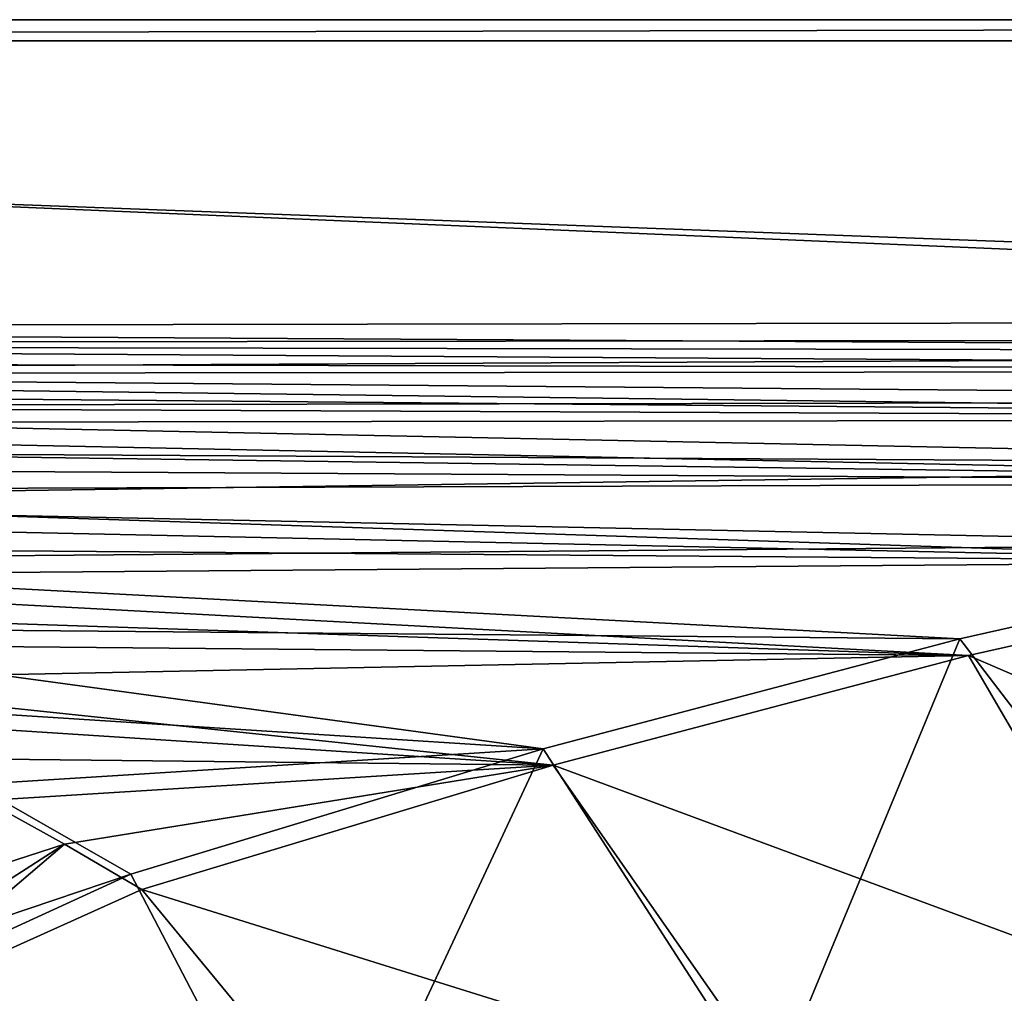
# Model space of a CAD drawing. Header units: metres. Extents: x 0 to 1501, y -1015 to 0.
# Tile 56 of 107: x 626 to 766, y -139 to 0. Entities that reach past the tile are written whole.
import ezdxf

# ---------------------------------------------------------------- set-up
doc = ezdxf.new("R2010")
doc.units = ezdxf.units.M

msp = doc.modelspace()

# ---------------------------------------------------------------- linework, layer by layer
at = {"layer": 'None'}
for points in [[(401.079681, -46.141403), (1063.192383, -45.303387), (0, 0)], [(0, 0), (1063.192383, -45.303387), (1500, 0)], [(1500, 0), (1500, 0, -45), (0, 0)], [(1500, 0, -45), (0, 0, -45), (0, 0)], [(0, 0, -45), (1500, 0, -45), (3, -3, -45)], [(1500, 0, -45), (1497.155151, -3, -45), (3, -3, -45)], [(1497.155151, -3, -3), (1062.936401, -42.705982, -3), (3, -3, -3)], [(1062.936401, -42.705982, -3), (399.166199, -43.825584, -3), (3, -3, -3)], [(3, -3, -3), (3, -3, -45), (1497.155151, -3, -3)], [(3, -3, -45), (1497.155151, -3, -45), (1497.155151, -3, -3)], [(1062.936401, -42.705982, -3), (1001.775391, -47.370544, -3), (399.166199, -43.825584, -3)], [(1001.775391, -47.370544, -3), (424.775909, -46.351501, -3), (399.166199, -43.825584, -3)], [(1063.192383, -45.303387), (401.079681, -46.141403), (1002.230469, -49.94701)], [(401.079681, -46.141403), (426.656219, -48.734936), (1002.230469, -49.94701)], [(424.775909, -46.351501, -3), (1001.775391, -47.370544, -3), (450.234894, -50.103752, -3)], [(1001.775391, -47.370544, -3), (940.824768, -54.258831, -3), (450.234894, -50.103752, -3)], [(1002.230469, -49.94701), (426.656219, -48.734936), (439.392426, -50.476563)], [(1002.230469, -49.94701), (439.392426, -50.476563), (941.4776, -56.803322)], [(450.234894, -50.103752, -3), (940.824768, -54.258831, -3), (475.487396, -55.058964, -3)], [(439.392426, -50.476563), (452.084717, -52.513569), (941.4776, -56.803322)], [(941.4776, -56.803322), (452.084717, -52.513569), (464.726257, -54.844849)], [(940.824768, -54.258831, -3), (880.165344, -63.36171, -3), (475.487396, -55.058964, -3)], [(464.726257, -54.844849), (477.310242, -57.469151), (941.4776, -56.803322)], [(475.487396, -55.058964, -3), (880.165344, -63.36171, -3), (500.479065, -61.195759, -3)], [(477.310242, -57.469151), (881.01416, -65.863258), (941.4776, -56.803322)], [(477.310242, -57.469151), (489.829865, -60.385052), (881.01416, -65.863258)], [(489.829865, -60.385052), (502.278381, -63.590981), (881.01416, -65.863258)], [(880.165344, -63.36171, -3), (525.156189, -68.495331, -3), (500.479065, -61.195759, -3)], [(881.01416, -65.863258), (502.278381, -63.590981), (514.649109, -67.085213)], [(880.165344, -63.36171, -3), (819.877563, -74.667107, -3), (525.156189, -68.495331, -3)], [(881.01416, -65.863258), (514.649109, -67.085213), (820.919922, -77.114853)], [(514.649109, -67.085213), (526.935303, -70.865852), (820.919922, -77.114853)], [(819.877563, -74.667107, -3), (549.466614, -76.936241, -3), (525.156189, -68.495331, -3)], [(820.919922, -77.114853), (526.935303, -70.865852), (539.13031, -74.930862)], [(539.13031, -74.930862), (551.227661, -79.278061), (820.919922, -77.114853)], [(819.877563, -74.667107, -3), (760.041382, -88.160034, -3), (549.466614, -76.936241, -3)], [(819.877563, -74.667107, -3), (797.747375, -137.438324, -406), (760.041382, -88.160034, -3)], [(760.041382, -88.160034, -3), (573.359497, -86.49543, -3), (549.466614, -76.936241, -3)], [(551.227661, -79.278061), (761.274353, -90.543236), (820.919922, -77.114853)], [(844.483032, -126.434929, -377.175201), (820.919922, -77.114853), (761.274353, -90.543236)], [(551.227661, -79.278061), (563.220764, -83.905083), (761.274353, -90.543236)], [(563.220764, -83.905083), (575.103149, -88.809448), (761.274353, -90.543236)], [(760.041382, -88.160034, -3), (700.736145, -103.822601, -3), (573.359497, -86.49543, -3)], [(700.736145, -103.822601, -3), (596.785095, -97.148567, -3), (573.359497, -86.49543, -3)], [(760.041382, -88.160034, -3), (732.884949, -153.671341, -406), (700.736145, -103.822601, -3)], [(797.747375, -137.438324, -406), (732.884949, -153.671341, -406), (760.041382, -88.160034, -3)], [(761.274353, -90.543236), (575.103149, -88.809448), (586.868408, -93.988495)], [(761.274353, -90.543236), (586.868408, -93.988495), (702.156311, -106.130661)], [(761.274353, -90.543236), (702.156311, -106.130661), (789.169373, -138.374039, -377.175201)], [(844.483032, -126.434929, -377.175201), (761.274353, -90.543236), (789.169373, -138.374039, -377.175201)], [(586.868408, -93.988495), (598.510132, -99.439438), (702.156311, -106.130661)], [(619.694702, -108.870247, -3), (596.785095, -97.148567, -3), (700.736145, -103.822601, -3)], [(702.156311, -106.130661), (598.510132, -99.439438), (610.022156, -105.15934)], [(642.040466, -121.634026, -3), (619.694702, -108.870247, -3), (700.736145, -103.822601, -3)], [(700.736145, -103.822601, -3), (668.619629, -172.593781, -406), (642.040466, -121.634026, -3)], [(732.884949, -153.671341, -406), (668.619629, -172.593781, -406), (700.736145, -103.822601, -3)], [(610.022156, -105.15934), (621.398193, -111.145103), (702.156311, -106.130661)], [(621.398193, -111.145103), (632.632141, -117.393501), (702.156311, -106.130661)], [(702.156311, -106.130661), (632.632141, -117.393501), (643.643799, -123.856529)], [(702.156311, -106.130661), (643.643799, -123.856529), (734.303772, -152.227341, -377.175201)], [(789.169373, -138.374039, -377.175201), (702.156311, -106.130661), (734.303772, -152.227341, -377.175201)], [(619.694702, -108.870247, -3), (642.040466, -121.634026, -3), (598.198059, -136.461136, -33.718559)], [(632.632141, -117.393501), (621.398193, -111.145103), (590.754822, -130.959808, -29.994474)], [(600.128479, -138.27037, -29.995604), (632.632141, -117.393501), (590.754822, -130.959808, -29.994474)], [(600.128479, -138.27037, -29.995604), (604.200378, -141.602463, -29.999603), (632.632141, -117.393501)], [(604.200378, -141.602463, -29.999603), (643.643799, -123.856529), (632.632141, -117.393501)], [(668.619629, -172.593781, -406), (587.832703, -146.528458, -45.392765), (642.040466, -121.634026, -3)], [(598.198059, -136.461136, -33.718559), (642.040466, -121.634026, -3), (587.832703, -146.528458, -45.392765)], [(643.643799, -123.856529), (604.200378, -141.602463, -29.999603), (679.952515, -167.978119, -377.175201)], [(734.303772, -152.227341, -377.175201), (643.643799, -123.856529), (679.952515, -167.978119, -377.175201)], [(732.884949, -153.671341, -406), (797.747375, -137.438324, -406), (953.535645, -657.19519, -406)], [(734.303772, -152.227341, -377.175201), (734.426697, -152.703461, -379.803467), (789.169373, -138.374039, -377.175201)], [(734.426697, -152.703461, -379.803467), (789.272278, -138.855103, -379.803467), (789.169373, -138.374039, -377.175201)]]:
    msp.add_3dface(points, dxfattribs=at)

doc.saveas('drawing.dxf')
